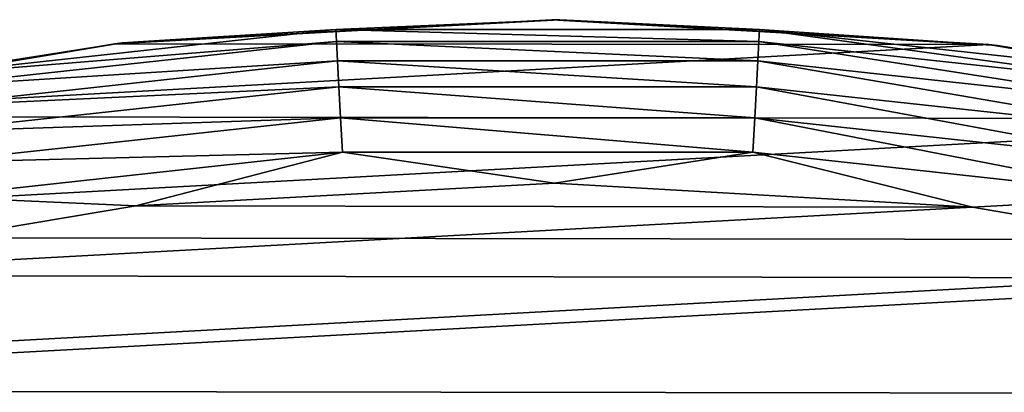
# Model space of a CAD drawing. Header units: metres. Extents: x -24 to 24, y -207 to 24.
# Tile 53 of 59: x -3.24 to 2.8, y 21.72 to 24. Entities that reach past the tile are written whole.
import ezdxf

# ---------------------------------------------------------------- set-up
doc = ezdxf.new("R2010")
doc.units = ezdxf.units.M
doc.layers.add('solid_12421093', color=7, linetype='CONTINUOUS')

msp = doc.modelspace()

# ---------------------------------------------------------------- linework, layer by layer
at = {"layer": 'solid_12421093'}
for points in [[(0.025011, 23.999056, -4), (-2.652131, 23.852938, -4), (-2.608051, 23.857872, -1)], [(2.703489, 23.84713, -4), (-2.652131, 23.852938, -4), (0.025011, 23.999056, -4)], [(0.074276, 23.999886, -1), (-2.608051, 23.857872, -1), (-1.29799, 23.940016, -0.778573)], [(0.025011, 23.999056, -4), (-2.608051, 23.857872, -1), (0.074276, 23.999886, -1)], [(0.074276, 23.999886, -1), (-1.29799, 23.940016, -0.778573), (1.29799, 23.940016, -0.778573)], [(2.703489, 23.84713, -4), (0.025011, 23.999056, -4), (0.074276, 23.999886, -1)], [(2.755673, 23.841272, -1), (0.074276, 23.999886, -1), (1.29799, 23.940016, -0.778573)], [(2.703489, 23.84713, -4), (0.074276, 23.999886, -1), (2.755673, 23.841272, -1)], [(-1.29799, 23.940016, -0.778573), (-3.878752, 23.65934, -0.778573), (-1.293993, 23.866304, -0.566925)], [(-2.608051, 23.857872, -1), (-3.878752, 23.65934, -0.778573), (-1.29799, 23.940016, -0.778573)], [(-1.29799, 23.940016, -0.778573), (-1.293993, 23.866304, -0.566925), (1.293993, 23.866304, -0.566925)], [(1.29799, 23.940016, -0.778573), (-1.29799, 23.940016, -0.778573), (1.293993, 23.866304, -0.566925)], [(1.29799, 23.940016, -0.778573), (1.293993, 23.866304, -0.566925), (3.866809, 23.586494, -0.566925)], [(3.878752, 23.65934, -0.778573), (1.29799, 23.940016, -0.778573), (3.866809, 23.586494, -0.566925)], [(2.755673, 23.841272, -1), (1.29799, 23.940016, -0.778573), (3.878752, 23.65934, -0.778573)], [(-2.652131, 23.852938, -4), (-5.299317, 23.406675, -4), (-5.25771, 23.417013, -1)], [(2.703489, 23.84713, -4), (-5.299317, 23.406675, -4), (-2.652131, 23.852938, -4)], [(5.355268, 23.393837, -4), (-5.299317, 23.406675, -4), (2.703489, 23.84713, -4)], [(-2.608051, 23.857872, -1), (-5.25771, 23.417013, -1), (-3.878752, 23.65934, -0.778573)], [(-2.652131, 23.852938, -4), (-5.25771, 23.417013, -1), (-2.608051, 23.857872, -1)], [(-3.878752, 23.65934, -0.778573), (-3.866809, 23.586494, -0.566925), (-1.293993, 23.866304, -0.566925)], [(-1.293993, 23.866304, -0.566925), (-3.866809, 23.586494, -0.566925), (-1.287545, 23.747372, -0.377037)], [(-1.293993, 23.866304, -0.566925), (-1.287545, 23.747372, -0.377037), (1.287545, 23.747372, -0.377037)], [(1.293993, 23.866304, -0.566925), (-1.293993, 23.866304, -0.566925), (1.287545, 23.747372, -0.377037)], [(1.293993, 23.866304, -0.566925), (1.287545, 23.747372, -0.377037), (3.84754, 23.468956, -0.377037)], [(3.866809, 23.586494, -0.566925), (1.293993, 23.866304, -0.566925), (3.84754, 23.468956, -0.377037)], [(5.355268, 23.393837, -4), (2.703489, 23.84713, -4), (2.755673, 23.841272, -1)], [(5.402553, 23.38402, -1), (2.755673, 23.841272, -1), (3.878752, 23.65934, -0.778573)], [(5.355268, 23.393837, -4), (2.755673, 23.841272, -1), (5.402553, 23.38402, -1)], [(-3.866809, 23.586494, -0.566925), (-3.84754, 23.468956, -0.377037), (-1.287545, 23.747372, -0.377037)], [(-1.287545, 23.747372, -0.377037), (-3.84754, 23.468956, -0.377037), (-1.278969, 23.589193, -0.218448)], [(-1.287545, 23.747372, -0.377037), (-1.278969, 23.589193, -0.218448), (1.278969, 23.589193, -0.218448)], [(1.287545, 23.747372, -0.377037), (-1.287545, 23.747372, -0.377037), (1.278969, 23.589193, -0.218448)], [(1.287545, 23.747372, -0.377037), (1.278969, 23.589193, -0.218448), (3.821912, 23.312632, -0.218448)], [(3.84754, 23.468956, -0.377037), (1.287545, 23.747372, -0.377037), (3.821912, 23.312632, -0.218448)], [(-3.84754, 23.468956, -0.377037), (-3.821912, 23.312632, -0.218448), (-1.278969, 23.589193, -0.218448)], [(-1.278969, 23.589193, -0.218448), (-3.821912, 23.312632, -0.218448), (-1.268696, 23.399717, -0.099129)], [(-1.278969, 23.589193, -0.218448), (-1.268696, 23.399717, -0.099129), (1.268696, 23.399717, -0.099129)], [(1.278969, 23.589193, -0.218448), (-1.278969, 23.589193, -0.218448), (1.268696, 23.399717, -0.099129)], [(1.278969, 23.589193, -0.218448), (1.268696, 23.399717, -0.099129), (3.791213, 23.125378, -0.099129)], [(3.821912, 23.312632, -0.218448), (1.278969, 23.589193, -0.218448), (3.791213, 23.125378, -0.099129)], [(5.355268, 23.393837, -4), (-7.875484, 22.670778, -4), (-5.299317, 23.406675, -4)], [(7.937033, 22.649223, -4), (-7.875484, 22.670778, -4), (5.355268, 23.393837, -4)], [(-3.821912, 23.312632, -0.218448), (-3.791213, 23.125378, -0.099129), (-1.268696, 23.399717, -0.099129)], [(-1.268696, 23.399717, -0.099129), (-3.791213, 23.125378, -0.099129), (-1.257242, 23.188463, -0.025072)], [(-1.268696, 23.399717, -0.099129), (-1.257242, 23.188463, -0.025072), (1.257242, 23.188463, -0.025072)], [(1.268696, 23.399717, -0.099129), (-1.268696, 23.399717, -0.099129), (1.257242, 23.188463, -0.025072)], [(1.268696, 23.399717, -0.099129), (1.257242, 23.188463, -0.025072), (3.756986, 22.916599, -0.025072)], [(3.791213, 23.125378, -0.099129), (1.268696, 23.399717, -0.099129), (3.756986, 22.916599, -0.025072)], [(-3.791213, 23.125378, -0.099129), (-3.756986, 22.916599, -0.025072), (-1.257242, 23.188463, -0.025072)], [(-1.257242, 23.188463, -0.025072), (-3.756986, 22.916599, -0.025072), (-2.522839, 22.861111)], [(-1.257242, 23.188463, -0.025072), (-2.522839, 22.861111), (0.041472, 22.99905)], [(1.257242, 23.188463, -0.025072), (-1.257242, 23.188463, -0.025072), (0.041472, 22.99905)], [(1.257242, 23.188463, -0.025072), (0.041472, 22.99905), (2.603737, 22.852076)], [(3.756986, 22.916599, -0.025072), (1.257242, 23.188463, -0.025072), (2.603737, 22.852076)], [(2.603737, 22.852076), (0.041472, 22.99905), (-2.522839, 22.861111)], [(-3.756986, 22.916599, -0.025072), (-5.062247, 22.434948), (-2.522839, 22.861111)], [(3.756986, 22.916599, -0.025072), (2.603737, 22.852076), (5.136413, 22.41819)], [(2.603737, 22.852076), (-2.522839, 22.861111), (-5.062247, 22.434948)], [(5.136413, 22.41819), (2.603737, 22.852076), (-5.062247, 22.434948)], [(7.937033, 22.649223, -4), (-10.363387, 21.646151, -4), (-7.875484, 22.670778, -4)], [(10.431182, 21.613234, -4), (-10.363387, 21.646151, -4), (7.937033, 22.649223, -4)], [(5.136413, 22.41819), (-5.062247, 22.434948), (-7.535153, 21.730333)], [(7.600173, 21.707747), (5.136413, 22.41819), (-7.535153, 21.730333)], [(7.600173, 21.707747), (-7.535153, 21.730333), (-9.924635, 20.747179)]]:
    msp.add_3dface(points, dxfattribs=at)

doc.saveas('drawing.dxf')
